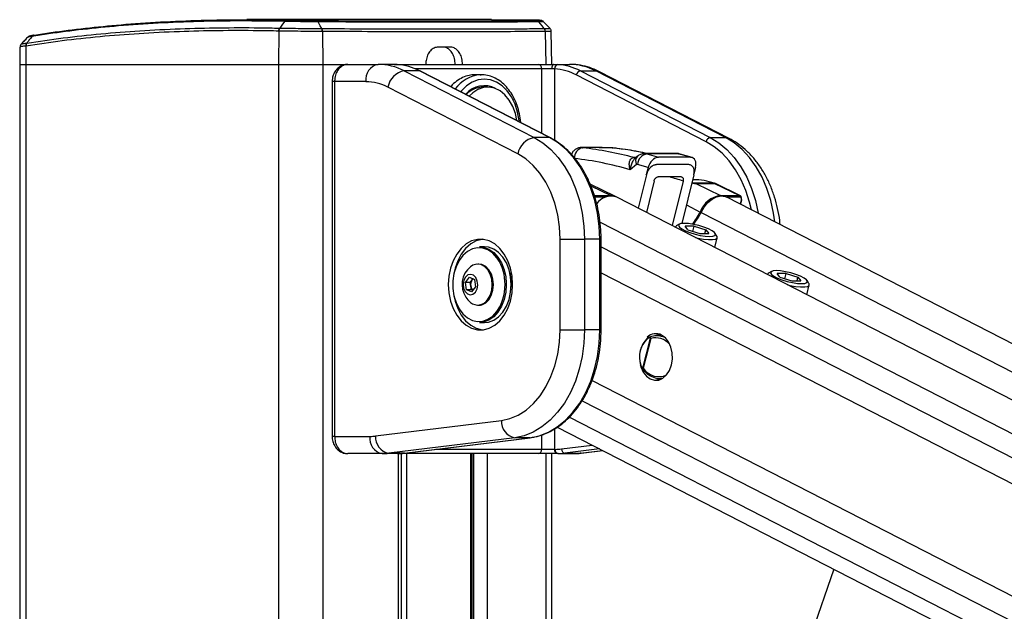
# Paper-space layout 'In-Ground Anchor' of a CAD drawing. Header units: millimetres. Extents: x 1591 to 17407, y 414 to 16227.
# Tile 54 of 67: x 12007 to 12461, y 6976 to 7250. Entities that reach past the tile are written whole.
import ezdxf

# ---------------------------------------------------------------- set-up
doc = ezdxf.new("R2010")
doc.units = ezdxf.units.MM

psp = doc.layouts.new('In-Ground Anchor')

# ---------------------------------------------------------------- linework, layer by layer
at = {"color": 7, "linetype": 'Continuous', "lineweight": 25, "ltscale": 2}
for p, q in [((12224.45, 7249.71), (12111.47, 7249.71)), ((12126.68, 7245.81), (12126.68, 7245.81)), ((12243.9, 7249.5), (12224.45, 7249.69)), ((12126.25, 7244.44), (12126.06, 7229.05)), ((12126.25, 7244.44), (12126.25, 7244.44)), ((12146.43, 7244.24), (12146.58, 7229.05)), ((12146.43, 7244.24), (12146.43, 7244.24)), ((12249.36, 7244.24), (12249.57, 7229.05)), ((12252.39, 7229.05), (12252.12, 7244.31)), ((12006.72, 7237.02), (12006.58, 7229.05)), ((12009.48, 7237.53), (12009.36, 7229.05)), ((12009.48, 7237.53), (12009.48, 7237.53)), ((12009.87, 7238.88), (12009.88, 7238.89)), ((12205.52, 7237.05), (12199.86, 7237.05)), ((12006.58, 7229.05), (12006.58, 1481.05)), ((12006.58, 7229.05), (12009.36, 7229.05)), ((12009.36, 7229.05), (12126.06, 7229.05)), ((12126.06, 7229.05), (12146.58, 7229.05)), ((12146.58, 7229.05), (12158.15, 7229.05)), ((12158.15, 7229.05), (12172.16, 7229.05)), ((12179.54, 7229.05), (12172.16, 7229.05)), ((12180.89, 7228.99), (12179.54, 7229.05)), ((12179.54, 7229.05), (12181.32, 7229.05)), ((12181.32, 7229.05), (12246.14, 7229.05)), ((12246.14, 7229.05), (12253.17, 7229.05)), ((12252.39, 7227.05), (12247.7, 7227.05)), ((12253.66, 7226.99), (12252.39, 7227.05)), ((12253.17, 7229.05), (12255.14, 7228.99)), ((12253.17, 7229.05), (12260.55, 7229.05)), ((12184.25, 7226.03), (12244.23, 7195.16)), ((12191.32, 7226.03), (12184.25, 7226.03)), ((12251.3, 7195.16), (12191.32, 7226.03)), ((12251.73, 7195.06), (12191.76, 7225.93)), ((12219.77, 7224.25), (12216.94, 7224.25)), ((12219.24, 7224.23), (12219.77, 7224.25)), ((12323.65, 7193.28), (12263.67, 7224.15)), ((12265.57, 7226.03), (12325.55, 7195.16)), ((12265.57, 7226.03), (12272.64, 7226.03)), ((12332.62, 7195.16), (12272.64, 7226.03)), ((12334.34, 7194.75), (12274.37, 7225.63)), ((12150.87, 7221.05), (12150.87, 7057.05)), ((12152.04, 7221.05), (12152.04, 7057.05)), ((12166.5, 7221.05), (12152.04, 7221.05)), ((12236.64, 7187.64), (12176.66, 7218.51)), ((12222.74, 7218.55), (12220.69, 7218.55)), ((12251.3, 7195.16), (12244.23, 7195.16)), ((12325.55, 7195.16), (12332.62, 7195.16)), ((12266.66, 7190.57), (12266.4, 7190.59)), ((12280.33, 7190.41), (12280.59, 7190.4)), ((12291.88, 7186.52), (12291, 7185.78)), ((12310.09, 7187.8), (12295.42, 7187.8)), ((12296.3, 7187.67), (12301.6, 7186.06)), ((12310.97, 7187.67), (12296.3, 7187.67)), ((12316.46, 7186.06), (12310.97, 7187.67)), ((12317.14, 7185.97), (12311.65, 7187.58)), ((12291.48, 7182.7), (12288.62, 7180.32)), ((12290.31, 7185.91), (12290.36, 7185.91)), ((12296.85, 7181.32), (12291.97, 7182.81)), ((12316.46, 7186.06), (12301.6, 7186.06)), ((12296.06, 7177.99), (12292.31, 7162.55)), ((12296.85, 7181.32), (12296, 7178.01)), ((12317.97, 7177.96), (12312.51, 7155.46)), ((12318.77, 7181.32), (12318.03, 7178.43)), ((12281.84, 7167.92), (12270.13, 7173.59)), ((12299.61, 7175.13), (12296.08, 7160.61)), ((12313.04, 7175.1), (12308.02, 7154.48)), ((12317.96, 7175.69), (12317.42, 7175.69)), ((12327.39, 7174.08), (12318.71, 7174.08)), ((12318.89, 7174), (12330.37, 7168.42)), ((12318.89, 7174), (12327.57, 7174)), ((12327.57, 7174), (12339.05, 7168.42)), ((12327.99, 7173.91), (12327.71, 7174.03)), ((12339.47, 7168.33), (12327.99, 7173.91)), ((12330.37, 7168.42), (12339.05, 7168.42)), ((13460.55, 6562.18), (12282.35, 7167.67)), ((13484.97, 6575.74), (12333.15, 7167.67)), ((12339.62, 7164.35), (12340.15, 7166.39)), ((12311.27, 7155.14), (12309.88, 7154.37)), ((12318.09, 7154.25), (12313.94, 7154.25)), ((12315.25, 7152.51), (12313.94, 7154.25)), ((12317.47, 7151.8), (12318.09, 7154.25)), ((12318.09, 7154.25), (12323.55, 7152.51)), ((12309.42, 7153.87), (12309.4, 7153.77)), ((12315.25, 7152.51), (12320.7, 7150.77)), ((12320.7, 7150.77), (12324.85, 7150.77)), ((12323.1, 7150.77), (12323.55, 7152.51)), ((12323.55, 7152.51), (12324.85, 7150.77)), ((12328.64, 7149.55), (12327.78, 7150.9)), ((12256.18, 7148.17), (12267.49, 7148.17)), ((12256.18, 7106.24), (12256.18, 7148.17)), ((12267.49, 7148.17), (12267.49, 7106.24)), ((12274.56, 7148.17), (12267.49, 7148.17)), ((12274.56, 7106.24), (12274.56, 7148.17)), ((12275.15, 7106.24), (12275.15, 7148.17)), ((12327.64, 7144.4), (12328.79, 7148.89)), ((12221.25, 7144.7), (12218.98, 7144.7)), ((12218.7, 7136.71), (12218.16, 7136.71)), ((12351.96, 7132.01), (12351.93, 7131.91)), ((12353.81, 7133.28), (12352.41, 7132.52)), ((12360.63, 7132.39), (12356.48, 7132.39)), ((12357.78, 7130.65), (12356.48, 7132.39)), ((12360, 7129.94), (12360.63, 7132.39)), ((12360.63, 7132.39), (12366.08, 7130.65)), ((12212.47, 7128.24), (12214.28, 7130.59)), ((12213.01, 7124.86), (12212.47, 7128.24)), ((12214.68, 7128.24), (12212.47, 7128.24)), ((12214.28, 7130.59), (12216.62, 7129.55)), ((12214.68, 7128.24), (12215.58, 7129.41)), ((12214.95, 7126.55), (12214.68, 7128.24)), ((12215.58, 7129.41), (12215.92, 7129.86)), ((12216.62, 7129.55), (12217.15, 7126.17)), ((12233.62, 7127.21), (12233.59, 7126.07)), ((12357.78, 7130.65), (12363.23, 7128.91)), ((12363.23, 7128.91), (12367.38, 7128.91)), ((12365.64, 7128.91), (12366.08, 7130.65)), ((12366.08, 7130.65), (12367.38, 7128.91)), ((12370.17, 7122.54), (12371.33, 7127.03)), ((12371.17, 7127.7), (12370.32, 7129.04)), ((12215.34, 7123.82), (12213.01, 7124.86)), ((12215.21, 7124.86), (12213.01, 7124.86)), ((12215.21, 7124.86), (12214.95, 7126.55)), ((12215.91, 7124.55), (12215.21, 7124.86)), ((12217.15, 7126.17), (12215.34, 7123.82)), ((12218.16, 7117.71), (12218.7, 7117.71)), ((12218.98, 7109.7), (12221.25, 7109.7)), ((12256.18, 7106.24), (12267.49, 7106.24)), ((12274.56, 7106.24), (12267.49, 7106.24)), ((12302.14, 7104.26), (12300.93, 7103.72)), ((12294.38, 7088.53), (12297.96, 7102.46)), ((12298.18, 7102.28), (12294.64, 7088.5)), ((12296.73, 7102.6), (12296.53, 7102.49)), ((12303.26, 7103.77), (12300.64, 7103.71)), ((12293.75, 7088.89), (12293.81, 7088.77)), ((12302.07, 7083.72), (12303.26, 7083.69)), ((12170.96, 7057.21), (12229.07, 7064.4)), ((12254.88, 7061.29), (13299.99, 6524.2)), ((12152.04, 7057.05), (12168.37, 7057.05)), ((12235.22, 7056.43), (12177.1, 7049.24)), ((12184.18, 7049.24), (12242.29, 7056.43)), ((12184.3, 7049.24), (12242.41, 7056.43)), ((12242.29, 7056.43), (12235.22, 7056.43)), ((12242.41, 7056.43), (12242.29, 7056.43)), ((12247.7, 7051.05), (12253.66, 7051.05)), ((12253.66, 7051.05), (12253.93, 7051.05)), ((12265.98, 7049.27), (12275.9, 7050.49)), ((12174.02, 7049.05), (12158.15, 7049.05)), ((12181.09, 7049.05), (12174.02, 7049.05)), ((12184.18, 7049.24), (12177.1, 7049.24)), ((12181.32, 7049.05), (12181.09, 7049.05)), ((12246.14, 7049.05), (12181.32, 7049.05)), ((12182.99, 5878.11), (12182.99, 7049.05)), ((12184.3, 7049.24), (12184.18, 7049.24)), ((12215.55, 6506.49), (12215.55, 7049.05)), ((12255.07, 7049.05), (12246.14, 7049.05)), ((12252.39, 6581.37), (12252.39, 7049.05)), ((12255.34, 7049.05), (12255.07, 7049.05)), ((12255.34, 7049.05), (12262.41, 7049.05)), ((12258.42, 7049.24), (12265.49, 7049.24)), ((12382.69, 6995.61), (12308.4, 6780.71))]:
    psp.add_line(p, q, dxfattribs=at)
at = {"color": 8, "linetype": 'Continuous', "lineweight": 25, "ltscale": 2}
for p, q in [((12009.36, 7229.05), (12009.36, 1481.05)), ((12126.06, 7229.05), (12126.06, 1481.05)), ((12146.58, 7229.05), (12146.58, 1481.05)), ((12247.7, 7227.05), (12189.13, 7227.05)), ((12247.7, 7197.13), (12247.7, 7227.05)), ((12253.66, 7226.99), (12253.66, 7193.92)), ((12152.04, 7221.05), (12150.87, 7221.05)), ((12278.9, 7190.5), (12278.64, 7190.51)), ((12270.47, 7172.84), (12279.57, 7168.42)), ((12272.05, 7168.42), (12279.57, 7168.42)), ((12277.27, 7167.65), (12272.32, 7167.65)), ((12314.59, 7164.03), (12320.9, 7160.77)), ((12339.31, 7167.65), (12333.19, 7167.65)), ((12339.47, 7164.42), (12339.97, 7166.34)), ((12321.3, 7160.57), (13472.63, 6568.89)), ((12274.67, 7156.08), (13446.02, 6554.11)), ((12275.15, 7148.17), (12274.56, 7148.17)), ((12275.15, 7144.73), (13262.08, 6637.54)), ((12275.15, 7132.71), (12493.45, 7020.53)), ((12231.35, 7127.92), (12231.36, 7127.21)), ((12275.15, 7106.24), (12274.56, 7106.24)), ((12270.96, 7082.91), (12476.81, 6977.13)), ((12266.37, 7073.54), (13244.81, 6570.71)), ((12260.48, 7065.98), (13354.95, 6503.52)), ((12253.66, 7060.51), (12253.66, 7051.05)), ((12152.04, 7057.05), (12150.87, 7057.05)), ((12247.7, 7051.05), (12247.7, 7057.7)), ((12198.86, 7051.05), (12247.7, 7051.05)), ((12256.88, 7051.23), (12271.05, 7052.98)), ((12274.48, 7051.22), (12258.42, 7049.24)), ((12265.49, 7049.24), (12275.85, 7050.52)), ((12181.37, 7049.05), (12181.32, 7049.05)), ((12181.61, 5878.11), (12181.61, 7049.05)), ((12185.27, 7049.05), (12185.27, 6506.49)), ((12214.97, 6506.49), (12214.97, 7049.05)), ((12216.34, 6504.49), (12216.34, 7049.05)), ((12222.52, 7049.05), (12222.52, 6501.2)), ((12249.57, 7049.05), (12249.57, 6573.23)), ((12265.98, 7049.27), (12265.49, 7049.24))]:
    psp.add_line(p, q, dxfattribs=at)
at = {"color": 7, "linetype": 'Continuous', "lineweight": 25, "ltscale": 4}
psp.add_line((12315.6, 7182.7), (12315.6, 7182.7), dxfattribs=at)
at = {"color": 7, "linetype": 'Continuous', "lineweight": 25, "ltscale": 2, "flags": 128}
for points in [[(12128.9, 7248.9), (12127.62, 7247.13), (12126.68, 7245.81)], [(12146.11, 7245.6), (12145.4, 7246.91), (12144.44, 7248.69)], [(12248.89, 7245.6), (12247.85, 7246.91), (12246.43, 7248.69)], [(12253.17, 7229.05), (12253.02, 7229.01), (12252.87, 7228.89), (12252.74, 7228.71), (12252.62, 7228.46), (12252.52, 7228.16), (12252.45, 7227.81), (12252.4, 7227.44), (12252.39, 7227.05)], [(12191.76, 7225.93), (12191.59, 7225.99), (12191.32, 7226.03)], [(12236.24, 7203.03), (12235.54, 7206.31), (12234.33, 7209.61), (12232.71, 7212.52), (12230.73, 7214.94), (12228.46, 7216.79), (12225.98, 7218), (12223.38, 7218.52), (12220.76, 7218.34), (12218.22, 7217.47), (12215.83, 7215.92), (12214.22, 7214.37)], [(12244.23, 7195.16), (12248.19, 7192.72), (12251.91, 7189.63), (12255.33, 7185.91), (12258.41, 7181.63), (12261.1, 7176.85), (12263.35, 7171.65), (12265.14, 7166.09), (12266.44, 7160.27), (12267.23, 7154.27), (12267.49, 7148.17)], [(12274.56, 7148.17), (12274.3, 7154.27), (12273.51, 7160.27), (12272.21, 7166.09), (12270.42, 7171.65), (12268.17, 7176.85), (12265.48, 7181.63), (12262.4, 7185.91), (12258.98, 7189.63), (12255.26, 7192.72), (12251.3, 7195.16)], [(12256.18, 7148.17), (12255.9, 7153.86), (12255.09, 7159.44), (12253.75, 7164.81), (12251.91, 7169.88), (12249.6, 7174.54), (12246.86, 7178.72), (12243.75, 7182.34), (12240.32, 7185.33), (12236.64, 7187.64)], [(12278.64, 7190.51), (12275.58, 7190.53), (12266.4, 7190.59)], [(12327.39, 7174.08), (12327.66, 7174.04), (12327.71, 7174.03)], [(12321.3, 7160.57), (12322.68, 7163), (12324.41, 7165.11), (12326.39, 7166.74), (12328.47, 7167.8), (12330.54, 7168.22), (12332.44, 7167.97), (12333.15, 7167.67)], [(12339.99, 7166.54), (12340.06, 7166.5), (12340.11, 7166.46), (12340.14, 7166.43), (12340.15, 7166.4), (12340.15, 7166.39)], [(12309.88, 7154.37), (12309.75, 7154.3), (12309.4, 7153.77)], [(12313.55, 7155.52), (12312.03, 7155.39), (12311.11, 7155.04), (12310.86, 7154.48), (12311.31, 7153.76), (12312.41, 7152.94), (12314.07, 7152.08), (12316.17, 7151.26), (12318.52, 7150.54), (12320.95, 7149.98), (12323.26, 7149.63), (12325.25, 7149.5), (12326.76, 7149.63), (12327.68, 7149.98), (12327.93, 7150.54), (12327.49, 7151.26), (12326.39, 7152.08), (12324.72, 7152.94), (12322.63, 7153.76), (12320.27, 7154.48), (12317.84, 7155.04), (12315.54, 7155.39), (12313.55, 7155.52)], [(12204.56, 7127.21), (12204.81, 7123.35), (12205.56, 7119.62), (12206.78, 7116.15), (12208.43, 7113.06), (12210.46, 7110.45), (12212.79, 7108.41), (12215.34, 7107.01), (12218.04, 7106.29), (12220.78, 7106.29), (12223.47, 7107.01), (12226.03, 7108.41), (12228.36, 7110.45), (12230.38, 7113.06), (12232.03, 7116.15), (12233.25, 7119.62), (12234, 7123.35), (12234.26, 7127.21), (12234, 7131.06), (12233.25, 7134.79), (12232.03, 7138.26), (12230.38, 7141.35), (12228.36, 7143.96), (12226.03, 7146), (12223.47, 7147.4), (12220.78, 7148.12), (12218.04, 7148.12), (12215.34, 7147.4), (12212.79, 7146), (12210.46, 7143.96), (12208.43, 7141.35), (12206.78, 7138.26), (12205.56, 7134.79), (12204.81, 7131.06), (12204.56, 7127.21)], [(12220.47, 7148.15), (12220.16, 7148.12), (12217.47, 7147.4), (12214.91, 7146), (12212.58, 7143.96), (12210.56, 7141.35), (12208.9, 7138.26), (12207.68, 7134.79), (12206.98, 7131.41)], [(12318.68, 7149), (12319.8, 7148.73), (12322.39, 7148.25), (12324.73, 7148), (12326.65, 7148), (12328.02, 7148.25), (12328.72, 7148.73), (12328.72, 7149.41), (12328.64, 7149.55)], [(12227.2, 7139.37), (12227.03, 7139.6), (12225.1, 7141.72), (12222.9, 7143.24), (12220.53, 7144.11), (12218.09, 7144.28), (12215.67, 7143.76), (12213.38, 7142.56), (12211.3, 7140.73), (12209.53, 7138.34), (12208.13, 7135.5), (12207.16, 7132.32), (12206.67, 7128.94), (12206.67, 7125.48), (12207.16, 7122.09), (12208.13, 7118.91), (12209.53, 7116.07), (12211.3, 7113.68), (12213.38, 7111.85), (12215.67, 7110.65), (12218.09, 7110.13), (12220.53, 7110.3), (12222.9, 7111.17), (12225.1, 7112.69), (12227.03, 7114.81), (12228.62, 7117.44), (12229.81, 7120.46), (12230.34, 7122.59)], [(12218.98, 7144.7), (12220.86, 7144.5), (12223.28, 7143.62), (12225.53, 7142.06), (12227.51, 7139.89), (12229.14, 7137.2), (12230.36, 7134.11), (12231.1, 7130.73), (12231.35, 7127.92)], [(12233.62, 7127.21), (12233.37, 7130.73), (12232.62, 7134.11), (12231.4, 7137.2), (12229.77, 7139.89), (12227.79, 7142.06), (12225.54, 7143.62), (12223.12, 7144.5), (12221.25, 7144.7)], [(12222.71, 7120.21), (12223.87, 7122.2), (12224.62, 7124.57), (12224.88, 7127.13), (12224.65, 7129.69), (12223.93, 7132.07), (12222.79, 7134.09), (12221.3, 7135.6), (12219.59, 7136.49), (12217.76, 7136.69), (12215.97, 7136.18), (12214.79, 7135.42)], [(12223.24, 7120.21), (12224.41, 7122.2), (12225.15, 7124.57), (12225.42, 7127.13), (12225.18, 7129.69), (12224.47, 7132.07), (12223.33, 7134.09), (12221.84, 7135.6), (12220.12, 7136.49), (12218.7, 7136.71)], [(12217.08, 7123.71), (12217.86, 7125.2), (12218.17, 7127), (12217.97, 7128.83), (12217.29, 7130.42), (12216.23, 7131.51), (12214.95, 7131.95), (12213.66, 7131.67), (12212.54, 7130.7), (12211.77, 7129.21), (12211.46, 7127.41), (12211.66, 7125.58), (12212.34, 7123.99), (12213.4, 7122.9), (12214.67, 7122.46), (12215.96, 7122.74), (12217.08, 7123.71)], [(12232.96, 7132.77), (12233.37, 7130.65), (12233.62, 7127.21)], [(12352.41, 7132.52), (12352.29, 7132.44), (12351.94, 7131.91)], [(12356.08, 7133.66), (12354.57, 7133.54), (12353.65, 7133.18), (12353.4, 7132.62), (12353.84, 7131.9), (12354.94, 7131.08), (12356.6, 7130.22), (12358.7, 7129.4), (12361.06, 7128.68), (12363.49, 7128.12), (12365.79, 7127.77), (12367.78, 7127.65), (12369.3, 7127.77), (12370.21, 7128.12), (12370.46, 7128.68), (12370.02, 7129.4), (12368.92, 7130.22), (12367.26, 7131.08), (12365.16, 7131.9), (12362.8, 7132.62), (12360.37, 7133.18), (12358.07, 7133.54), (12356.08, 7133.66)], [(12215.99, 7129.83), (12215.8, 7129.66), (12215.58, 7129.41)], [(12231.36, 7127.21), (12231.1, 7123.68), (12230.36, 7120.3), (12229.14, 7117.21), (12227.51, 7114.52), (12225.53, 7112.35), (12223.28, 7110.79), (12220.86, 7109.91), (12218.98, 7109.7)], [(12221.25, 7109.7), (12223.12, 7109.91), (12225.54, 7110.79), (12227.79, 7112.35), (12229.77, 7114.52), (12231.4, 7117.21), (12232.62, 7120.3), (12233.37, 7123.68), (12233.62, 7127.21)], [(12361.22, 7127.14), (12362.33, 7126.87), (12364.92, 7126.39), (12367.26, 7126.14), (12369.19, 7126.14), (12370.55, 7126.39), (12371.26, 7126.87), (12371.25, 7127.55), (12371.17, 7127.7)], [(12206.98, 7123), (12207.68, 7119.62), (12208.9, 7116.15), (12210.56, 7113.06), (12212.58, 7110.45), (12214.91, 7108.41), (12217.47, 7107.01), (12220.16, 7106.29), (12220.47, 7106.26)], [(12229.07, 7064.4), (12233.02, 7065.27), (12236.86, 7066.88), (12240.5, 7069.21), (12243.9, 7072.22), (12246.97, 7075.84), (12249.68, 7080.01), (12251.96, 7084.66), (12253.78, 7089.7), (12255.1, 7095.04), (12255.91, 7100.59), (12256.18, 7106.24)], [(12267.49, 7106.24), (12267.22, 7100.07), (12266.42, 7094), (12265.09, 7088.11), (12263.26, 7082.51), (12260.95, 7077.26), (12258.2, 7072.46), (12255.06, 7068.17), (12251.56, 7064.46), (12247.77, 7061.39), (12243.74, 7059.01), (12239.54, 7057.34), (12235.22, 7056.43)], [(12242.29, 7056.43), (12246.61, 7057.34), (12250.81, 7059.01), (12254.84, 7061.39), (12258.63, 7064.46), (12262.13, 7068.17), (12265.27, 7072.46), (12268.02, 7077.26), (12270.33, 7082.51), (12272.16, 7088.11), (12273.49, 7094), (12274.29, 7100.07), (12274.56, 7106.24)], [(12293.5, 7089.24), (12293.53, 7089.17), (12294.6, 7086.79), (12296.07, 7084.88), (12297.84, 7083.58), (12299.79, 7082.98), (12301.78, 7083.1), (12303.68, 7083.95), (12305.36, 7085.46), (12306.71, 7087.54), (12307.62, 7090.05), (12308.06, 7092.8), (12307.97, 7095.62), (12307.37, 7098.3), (12306.29, 7100.68), (12304.82, 7102.58), (12303.06, 7103.89), (12303.06, 7103.89)], [(12300.81, 7083.82), (12301.23, 7083.58), (12302.14, 7083.2)]]:
    psp.add_lwpolyline(points, dxfattribs=at)
at = {"color": 8, "linetype": 'Continuous', "lineweight": 25, "ltscale": 2, "flags": 128}
for points in [[(12181.32, 7229.05), (12181.56, 7229.01), (12181.76, 7228.92)], [(12274.37, 7225.63), (12273.71, 7225.89), (12272.64, 7226.03)], [(12237.42, 7202.43), (12237.34, 7203.07), (12236.6, 7206.98), (12235.39, 7210.65), (12233.75, 7213.96), (12231.73, 7216.82), (12229.39, 7219.14), (12226.8, 7220.85), (12224.04, 7221.89), (12221.19, 7222.25), (12218.34, 7221.89), (12215.58, 7220.85), (12212.99, 7219.14), (12210.64, 7216.82), (12210.29, 7216.39)], [(12251.73, 7195.06), (12251.57, 7195.12), (12251.3, 7195.16)], [(12344.58, 7161.8), (12343.73, 7165.38), (12342.01, 7170.71), (12339.84, 7175.71), (12337.26, 7180.29), (12334.31, 7184.4), (12331.02, 7187.97), (12327.45, 7190.94), (12323.65, 7193.28)], [(12325.55, 7195.16), (12329.5, 7192.72), (12333.22, 7189.63), (12336.65, 7185.91), (12339.73, 7181.63), (12342.41, 7176.85), (12344.67, 7171.65), (12346.46, 7166.09), (12347.76, 7160.27), (12347.78, 7160.15)], [(12355.42, 7156.23), (12354.83, 7160.27), (12353.53, 7166.09), (12351.74, 7171.65), (12349.49, 7176.85), (12346.8, 7181.63), (12343.72, 7185.91), (12340.29, 7189.63), (12336.57, 7192.72), (12332.62, 7195.16)], [(12334.34, 7194.75), (12333.68, 7195.01), (12332.62, 7195.16)], [(12310.97, 7187.67), (12311.63, 7187.58), (12311.65, 7187.58)], [(12327.57, 7174), (12327.84, 7173.97), (12327.99, 7173.91)], [(12340.15, 7166.39), (12340.13, 7166.37), (12340.1, 7166.35), (12340.04, 7166.34), (12339.97, 7166.34)], [(12230.34, 7122.59), (12230.54, 7123.76), (12230.79, 7127.21)], [(12293.28, 7090.03), (12293.28, 7090.03), (12293.29, 7090.06), (12293.31, 7090.09), (12293.35, 7090.13), (12293.41, 7090.16)]]:
    psp.add_lwpolyline(points, dxfattribs=at)
at = {"color": 7, "linetype": 'Continuous', "lineweight": 25, "ltscale": 4}
for centre, radius, start, end in [((12128.72, 7244.42), 2.47, 145.7693, 179.5599), ((12143.49, 7244.28), 2.93, 359.3631, 26.7719), ((12247.12, 7244.23), 2.24, 0.273, 37.5741), ((12011.6, 7237.64), 2.12, 144.2654, 182.998), ((12173.58, 7222.05), 7.14, 101.4219, 188.0502), ((12172.02, 7202.71), 26.34, 62.3112, 89.6836), ((12179, 7202.45), 26.61, 62.4002, 85.9185), ((12245.89, 7227.24), 1.82, 353.8602, 82.1203), ((12255.5, 7227.17), 1.85, 101.3307, 185.5833), ((12253.24, 7202.45), 26.61, 62.4002, 85.9185), ((12260.4, 7202.71), 26.34, 62.3112, 89.6836), ((12185.83, 7216.84), 9.32, 99.7573, 169.6794), ((12251.84, 7201.51), 25.55, 62.4031, 85.9163), ((12265.97, 7223.73), 2.33, 99.7545, 169.6787), ((12166.38, 7198.92), 22.12, 62.3143, 89.6839), ((12221.13, 7208.1), 11.09, 61.408, 140.2092), ((12221.02, 7207.18), 11.37, 91.664, 136.0236), ((12245.81, 7185.97), 9.32, 99.7582, 169.6802), ((12325.94, 7192.86), 2.33, 99.7578, 169.6826), ((12267.53, 7185.82), 4.75, 100.2394, 183.3893), ((12247.45, 7027.78), 163.85, 74.8171, 83.2583), ((12297.19, 7182.52), 5.23, 99.8681, 176.8586), ((12243.77, 7024.86), 161.8, 73.9087, 83.2509), ((12296.5, 7179.39), 1.46, 249.9908, 252.4556), ((12317.93, 7147.1), 28.59, 70.6777, 89.9354), ((12318.15, 7172.46), 1.71, 64.1372, 70.8226), ((12326.83, 7172.46), 1.71, 64.1372, 70.8226), ((12279.76, 7160.04), 8.06, 71.2712, 146.1201), ((12279.63, 7163.35), 5.07, 61.6532, 90.6988), ((12332.03, 7156.69), 11.85, 98.0338, 159.8293), ((12338.67, 7167.86), 0.68, 341.8707, 55.4572), ((12299.58, 7170.5), 23.43, 319.0425, 335.4699), ((12299.97, 7170.3), 23.45, 319.4145, 335.4623), ((12221.54, 7127.21), 10.63, 129.3893, 212.9981), ((12218.71, 7127.22), 3.82, 144.8951, 190.0605), ((12217.97, 7126.88), 3.04, 186.2715, 228.431), ((12221.54, 7127.21), 10.63, 212.9981, 230.6107), ((12218.21, 7123.13), 5.37, 230.4834, 327.0177), ((12218.48, 7123.47), 5.77, 272.1453, 325.5518), ((12300.43, 7098.68), 5.82, 63.237, 132.6794), ((12304.82, 7093.74), 12, 132.8833, 198.2956), ((12304.23, 7093.74), 11.4, 132.8829, 198.2958), ((12298.59, 7101.99), 0.788, 133.1748, 142.9513), ((12295.08, 7088.59), 0.706, 184.6358, 196.5627), ((12236.7, 7063.93), 7.65, 176.5243, 258.7896), ((12175.44, 7056.05), 7.14, 171.9498, 258.5781), ((12168.37, 7078.05), 21.01, 269.9931, 277.0699), ((12178.59, 7056.74), 7.65, 176.5264, 258.7858), ((12245.89, 7050.85), 1.82, 277.8797, 6.1398), ((12255.42, 7050.8), 1.79, 171.9534, 258.5728), ((12255.69, 7050.8), 1.79, 171.9534, 258.5728), ((12253.93, 7075.11), 24.07, 270.0025, 277.0631), ((12258.79, 7051.11), 1.91, 176.5252, 258.7854), ((12174.02, 7074.15), 25.11, 270.0084, 277.0579), ((12181.09, 7074.15), 25.11, 270.0084, 277.0579), ((12255.34, 7074.15), 25.11, 270.0084, 277.0579), ((12262.41, 7074.15), 25.11, 270.0084, 277.0579)]:
    psp.add_arc(centre, radius, start, end, dxfattribs=at)
at = {"color": 8, "linetype": 'Continuous', "lineweight": 25, "ltscale": 4}
for centre, radius, start, end in [((12220.59, 7208.57), 15.72, 94.9252, 144.5869), ((12294.34, 7184.33), 3.29, 138.1196, 209.7241), ((12290.96, 7188.27), 2.45, 254.7581, 271.4042), ((12291.01, 7188.3), 2.48, 254.8659, 270.0084), ((12279.35, 7168.01), 0.466, 26.788, 62.218), ((12330.16, 7168.01), 0.466, 26.788, 62.218), ((12324.71, 7168.18), 8.32, 242.7949, 245.8838), ((12209.72, 7127.59), 21.07, 358.9417, 33.9679), ((12296.78, 7102.26), 0.344, 136.6764, 208.3579)]:
    psp.add_arc(centre, radius, start, end, dxfattribs=at)
at = {"color": 7, "linetype": 'Continuous', "lineweight": 25, "ltscale": 4}
for centre, major_axis, ratio, start_param, end_param in [((8903.4, 6887.99), (13164.73, 3.43), 0.023704, 1.31149, 1.312451), ((12262.54, 6861.47), (-2.79, 330.01), 0.718654, 6.127463, 6.196345), ((12291.83, 7181.83), (0.008, 1), 0.695413, 6.080488, 6.812702), ((12300.39, 7181.31), (2.26, 4.5), 0.660421, 0.320288, 1.888943), ((10906.39, 6872.18), (13370.59, 1.77), 0.02334, 1.465201, 1.466318), ((10670.35, 6874.04), (13374.04, 7.27), 0.023188, 1.447453, 1.448572), ((12315.23, 7181.31), (2.29, 4.5), 0.658484, 5.037345, 6.606), ((10906.39, 6872.18), (13127.49, 1.74), 0.02334, 1.463507, 1.464319), ((12338.58, 7166.54), (0.9, 1.79), 0.665803, 5.037029, 6.607825), ((12338.98, 7166.34), (0.64, 1.25), 0.664507, 5.041384, 6.61218)]:
    psp.add_ellipse(centre, major_axis=major_axis, ratio=ratio, start_param=start_param, end_param=end_param, dxfattribs=at)
at = {"color": 8, "linetype": 'Continuous', "lineweight": 25, "ltscale": 4}
for centre, major_axis, ratio, start_param, end_param in [((12295.42, 7181.8), (0.01, 6), 0.705161, 6.076023, 6.281947), ((12310.1, 7181.8), (-0.01, 6), 0.709052, 6.074131, 6.282232), ((-1614.07, 6971.02), (18164.27, 143.23), 0.009005, 0.698868, 0.698935), ((12261.77, 6861.5), (-2.81, 322.01), 0.719012, 6.04781, 6.075594), ((12301.11, 7093.61), (-3.91, 8.29), 0.894207, 5.038981, 6.153297), ((12301.11, 7093.61), (-3.91, 8.29), 0.894207, 1.775088, 3.194217)]:
    psp.add_ellipse(centre, major_axis=major_axis, ratio=ratio, start_param=start_param, end_param=end_param, dxfattribs=at)
at = {"color": 7, "linetype": 'Continuous', "lineweight": 25, "ltscale": 2}
for points, knots in [([(12009.88, 7238.89), (12015.42, 7239.71), (12026.51, 7241.36), (12043.97, 7243.24), (12062, 7244.67), (12080.24, 7245.59), (12098.65, 7246.03), (12114.06, 7246.05), (12123.52, 7245.87), (12126.68, 7245.81)], [0, 0, 0, 0, 0.158215, 0.31643, 0.474008, 0.631586, 0.778967, 0.926348, 1, 1, 1, 1]), ([(12128.9, 7248.9), (12122.16, 7249.01), (12108.69, 7249.21), (12089.24, 7248.9), (12070.38, 7248.13), (12052.57, 7246.89), (12035.73, 7245.23), (12022.46, 7243.55), (12014.75, 7242.36), (12012.19, 7241.96)], [0, 0, 0, 0, 0.158134, 0.316268, 0.473754, 0.631239, 0.778759, 0.92628, 1, 1, 1, 1]), ([(12013.31, 7242.56), (12015.88, 7242.96), (12023.57, 7244.15), (12036.83, 7245.83), (12053.66, 7247.49), (12071.46, 7248.72), (12090.3, 7249.49), (12109.73, 7249.81), (12123.19, 7249.6), (12129.92, 7249.5)], [0, 0, 0, 0, 0.0737212, 0.2211774, 0.3687625, 0.5261676, 0.6837324, 0.8417846, 1, 1, 1, 1]), ([(12126.25, 7244.44), (12126.26, 7244.57), (12126.27, 7244.82), (12126.36, 7245.18), (12126.49, 7245.52), (12126.62, 7245.71), (12126.68, 7245.81)], [0, 0, 0, 0, 0.249971, 0.500021, 0.749995, 1, 1, 1, 1]), ([(12126.68, 7245.81), (12126.86, 7245.81), (12128.25, 7245.78), (12131.38, 7245.74), (12136.4, 7245.67), (12141.62, 7245.62), (12144.61, 7245.61), (12146.11, 7245.6)], [0, 0, 0, 0, 0.0363456, 0.277392, 0.5183498, 0.7592061, 1, 1, 1, 1]), ([(12129.92, 7249.5), (12129.83, 7249.49), (12129.64, 7249.47), (12129.37, 7249.35), (12129.11, 7249.17), (12128.97, 7248.99), (12128.9, 7248.9)], [0, 0, 0, 0, 0.25002, 0.500032, 0.750009, 1, 1, 1, 1]), ([(12144.44, 7248.69), (12144.44, 7248.69), (12143.19, 7248.69), (12140.5, 7248.72), (12136.2, 7248.77), (12132.17, 7248.83), (12129.89, 7248.9), (12128.9, 7248.9), (12128.9, 7248.9)], [0, 0, 0, 0, 0.000007, 0.267823, 0.509156, 0.75089, 0.999995, 1, 1, 1, 1]), ([(12129.92, 7249.5), (12130.88, 7249.48), (12132.77, 7249.44), (12136.37, 7249.38), (12140.2, 7249.32), (12142.46, 7249.31), (12143.65, 7249.3)], [0, 0, 0, 0, 0.24911, 0.490865, 0.732205, 1, 1, 1, 1]), ([(12143.65, 7249.3), (12150.45, 7249.27), (12164.05, 7249.2), (12183.7, 7249.15), (12202.76, 7249.13), (12220.92, 7249.17), (12234.95, 7249.23), (12242.7, 7249.28), (12245.28, 7249.3)], [0, 0, 0, 0, 0.173418, 0.346836, 0.533213, 0.720031, 0.906849, 1, 1, 1, 1]), ([(12143.65, 7249.3), (12143.72, 7249.29), (12143.87, 7249.27), (12144.08, 7249.14), (12144.27, 7248.95), (12144.38, 7248.77), (12144.44, 7248.69)], [0, 0, 0, 0, 0.249986, 0.5, 0.749964, 1, 1, 1, 1]), ([(12246.43, 7248.69), (12243.84, 7248.67), (12236.06, 7248.62), (12221.98, 7248.55), (12203.76, 7248.52), (12184.63, 7248.53), (12164.91, 7248.59), (12151.26, 7248.65), (12144.44, 7248.69)], [0, 0, 0, 0, 0.09315, 0.279968, 0.466787, 0.653164, 0.826582, 1, 1, 1, 1]), ([(12146.11, 7245.6), (12146.11, 7245.6), (12146.11, 7245.6), (12146.11, 7245.6), (12146.11, 7245.6)], [0, 0, 0, 0, 0.933064, 1, 1, 1, 1]), ([(12146.43, 7244.24), (12146.42, 7244.37), (12146.41, 7244.62), (12146.35, 7244.98), (12146.25, 7245.31), (12146.16, 7245.5), (12146.11, 7245.6)], [0, 0, 0, 0, 0.250018, 0.5000092, 0.7500645, 1, 1, 1, 1]), ([(12146.11, 7245.6), (12153.09, 7245.57), (12167.03, 7245.5), (12187.01, 7245.45), (12206.24, 7245.43), (12224.45, 7245.47), (12238.52, 7245.53), (12246.3, 7245.58), (12248.89, 7245.6)], [0, 0, 0, 0, 0.175926, 0.351853, 0.536803, 0.722183, 0.907563, 1, 1, 1, 1]), ([(12248.47, 7248.82), (12248.43, 7248.86), (12248.29, 7249), (12248.02, 7249.16), (12247.74, 7249.27), (12247.54, 7249.32), (12247.38, 7249.35), (12247.17, 7249.38), (12246.83, 7249.4), (12245.97, 7249.44), (12244.83, 7249.48), (12244.02, 7249.49), (12243.87, 7249.5)], [0, 0, 0, 0, 0.020149, 0.065395, 0.101766, 0.130366, 0.161825, 0.215007, 0.362349, 0.638329, 0.930978, 1, 1, 1, 1]), ([(12245.28, 7249.3), (12245.91, 7249.31), (12247.12, 7249.32), (12247.27, 7249.37), (12246.31, 7249.44), (12244.72, 7249.48), (12243.9, 7249.5)], [0, 0, 0, 0, 0.265153, 0.506539, 0.748436, 1, 1, 1, 1]), ([(12245.28, 7249.3), (12245.38, 7249.29), (12245.6, 7249.27), (12245.91, 7249.14), (12246.19, 7248.95), (12246.35, 7248.77), (12246.43, 7248.69)], [0, 0, 0, 0, 0.249983, 0.499994, 0.749966, 1, 1, 1, 1]), ([(12251.58, 7245.64), (12251.08, 7246.16), (12250.06, 7247.21), (12249.04, 7248.25), (12248.53, 7248.78)], [0, 0, 0, 0, 0.499976, 1, 1, 1, 1]), ([(12249.36, 7244.24), (12249.35, 7244.37), (12249.33, 7244.62), (12249.24, 7244.98), (12249.09, 7245.31), (12248.96, 7245.5), (12248.89, 7245.6)], [0, 0, 0, 0, 0.250017, 0.500009, 0.750064, 1, 1, 1, 1]), ([(12248.89, 7245.6), (12248.89, 7245.6), (12248.89, 7245.6), (12248.89, 7245.6), (12248.89, 7245.6)], [0, 0, 0, 0, 0.077712, 1, 1, 1, 1]), ([(12252.1, 7244.3), (12252.11, 7244.35), (12252.14, 7244.63), (12251.97, 7245.09), (12251.72, 7245.52), (12251.53, 7245.68), (12251.48, 7245.72)], [0, 0, 0, 0, 0.093834, 0.531133, 0.88021, 1, 1, 1, 1]), ([(12010.13, 7241.49), (12009.65, 7240.96), (12008.68, 7239.91), (12007.71, 7238.85), (12007.22, 7238.32)], [0, 0, 0, 0, 0.500093, 1, 1, 1, 1]), ([(12126.25, 7244.44), (12123.1, 7244.5), (12113.63, 7244.68), (12098.23, 7244.66), (12079.83, 7244.22), (12061.59, 7243.31), (12043.56, 7241.88), (12026.11, 7240.01), (12015.02, 7238.36), (12009.48, 7237.53)], [0, 0, 0, 0, 0.073651, 0.22103, 0.36841, 0.525988, 0.683566, 0.841783, 1, 1, 1, 1]), ([(12012.19, 7241.96), (12011.73, 7241.36), (12010.96, 7240.33), (12010.19, 7239.31), (12009.87, 7238.88)], [0, 0, 0, 0, 0.586944, 1, 1, 1, 1]), ([(12013.12, 7242.55), (12013.07, 7242.54), (12012.46, 7242.44), (12011.69, 7242.3), (12011.01, 7242.06), (12010.54, 7241.87), (12010.28, 7241.6), (12010.2, 7241.51)], [0, 0, 0, 0, 0.042227, 0.527181, 0.777585, 0.929869, 1, 1, 1, 1]), ([(12012.19, 7241.96), (12012.26, 7242.05), (12012.41, 7242.22), (12012.69, 7242.41), (12012.99, 7242.54), (12013.21, 7242.56), (12013.31, 7242.56)], [0, 0, 0, 0, 0.249977, 0.499968, 0.749992, 1, 1, 1, 1]), ([(12146.43, 7244.24), (12144.87, 7244.25), (12141.76, 7244.27), (12136.34, 7244.31), (12131.14, 7244.37), (12127.88, 7244.42), (12126.44, 7244.44), (12126.25, 7244.44)], [0, 0, 0, 0, 0.24083, 0.481663, 0.722539, 0.963449, 1, 1, 1, 1]), ([(12249.36, 7244.24), (12246.76, 7244.23), (12238.97, 7244.18), (12224.87, 7244.12), (12206.64, 7244.08), (12187.38, 7244.1), (12167.38, 7244.15), (12153.41, 7244.21), (12146.43, 7244.24)], [0, 0, 0, 0, 0.092437, 0.277818, 0.463199, 0.648153, 0.824076, 1, 1, 1, 1]), ([(12007.36, 7238.45), (12007.27, 7238.36), (12007.02, 7238.12), (12006.76, 7237.59), (12006.76, 7237.18), (12006.76, 7237.02)], [0, 0, 0, 0, 0.2788964, 0.7207267, 1, 1, 1, 1]), ([(12009.48, 7237.53), (12009.49, 7237.78), (12009.5, 7238.06), (12009.6, 7238.36), (12009.68, 7238.58), (12009.79, 7238.75), (12009.87, 7238.88)], [0, 0, 0, 0, 0.49908, 0.556471, 0.659175, 1, 1, 1, 1]), ([(12199.86, 7237.05), (12199.22, 7236.96), (12197.93, 7236.78), (12196.22, 7235.4), (12194.93, 7233.37), (12194.26, 7231.12), (12194.21, 7229.64), (12194.19, 7229.05)], [0, 0, 0, 0, 0.214674, 0.429377, 0.644065, 0.858723, 1, 1, 1, 1]), ([(12207.76, 7229.05), (12207.69, 7229.94), (12207.55, 7231.74), (12206.57, 7234.14), (12205.15, 7235.95), (12203.58, 7236.91), (12202.54, 7237.01), (12202.12, 7237.05)], [0, 0, 0, 0, 0.214569, 0.429171, 0.643779, 0.858439, 1, 1, 1, 1]), ([(12211.16, 7229.05), (12211.09, 7229.94), (12210.95, 7231.74), (12209.97, 7234.14), (12208.55, 7235.95), (12206.97, 7236.91), (12205.93, 7237.01), (12205.52, 7237.05)], [0, 0, 0, 0, 0.2145696, 0.4291899, 0.6437882, 0.8584494, 1, 1, 1, 1]), ([(12158.13, 7229.03), (12158.09, 7229.04), (12157.38, 7229.12), (12155.99, 7228.76), (12154.16, 7227.87), (12152.65, 7226.44), (12151.55, 7224.64), (12150.93, 7222.77), (12150.94, 7221.54), (12150.94, 7221.04)], [0, 0, 0, 0, 0.0101736, 0.1831525, 0.354279, 0.5249207, 0.6991519, 0.8787931, 1, 1, 1, 1]), ([(12158.15, 7229.05), (12157.46, 7228.96), (12156.07, 7228.77), (12154.23, 7227.37), (12152.85, 7225.3), (12152.14, 7223.06), (12152.07, 7221.6), (12152.04, 7221.05)], [0, 0, 0, 0, 0.217102, 0.434578, 0.651617, 0.866742, 1, 1, 1, 1]), ([(12274.37, 7225.63), (12273.57, 7226.01), (12271.42, 7227.06), (12267.77, 7228.24), (12263.93, 7228.95), (12261.51, 7229.02), (12260.55, 7229.05)], [0, 0, 0, 0, 0.183481, 0.491955, 0.79717, 1, 1, 1, 1]), ([(12216.94, 7224.17), (12216.26, 7224.17), (12214.57, 7224.16), (12211.89, 7223.34), (12209.04, 7221.8), (12206.95, 7220.22), (12205.94, 7219.02), (12205.71, 7218.75)], [0, 0, 0, 0, 0.172, 0.423429, 0.674864, 0.926459, 1, 1, 1, 1]), ([(12238.03, 7202.11), (12238.03, 7202.17), (12237.98, 7203.57), (12237.47, 7206.24), (12236.46, 7210.01), (12234.97, 7213.49), (12233.1, 7216.63), (12230.88, 7219.32), (12228.35, 7221.49), (12225.6, 7223.09), (12222.69, 7224), (12220.53, 7224.36), (12219.37, 7224.21), (12219.2, 7224.19)], [0, 0, 0, 0, 0.005131, 0.114044, 0.223074, 0.332273, 0.44164, 0.551029, 0.660124, 0.768456, 0.875571, 0.981348, 1, 1, 1, 1]), ([(12275.15, 7148.17), (12275.14, 7149.17), (12275.1, 7152.04), (12274.69, 7156.76), (12273.78, 7162.25), (12272.43, 7167.57), (12270.65, 7172.65), (12268.48, 7177.42), (12265.92, 7181.83), (12263.03, 7185.81), (12259.82, 7189.31), (12256.4, 7192.22), (12253.66, 7194.04), (12252.09, 7194.87), (12251.73, 7195.06)], [0, 0, 0, 0, 0.04917, 0.142066, 0.235021, 0.328011, 0.421042, 0.514118, 0.607231, 0.700348, 0.793409, 0.886328, 0.973613, 1, 1, 1, 1]), ([(12357.82, 7154.99), (12357.77, 7155.61), (12357.58, 7158.12), (12356.75, 7162.4), (12355.35, 7167.76), (12353.46, 7172.88), (12351.14, 7177.7), (12348.4, 7182.16), (12345.28, 7186.18), (12341.81, 7189.69), (12338.16, 7192.61), (12335.57, 7194.06), (12334.34, 7194.75)], [0, 0, 0, 0, 0.035866, 0.144022, 0.252352, 0.360893, 0.469648, 0.578522, 0.687306, 0.795682, 0.90325, 1, 1, 1, 1]), ([(12266.52, 7190.59), (12266.46, 7190.59), (12266.21, 7190.59), (12265.76, 7190.58), (12264.84, 7190.46), (12263.75, 7190.06), (12262.6, 7189.24), (12261.67, 7188.13), (12261.39, 7187.19), (12261.26, 7186.75)], [0, 0, 0, 0, 0.0264076, 0.1154091, 0.2227108, 0.4115286, 0.5939879, 0.8081359, 1, 1, 1, 1]), ([(12266.66, 7190.57), (12266.62, 7190.57), (12266.51, 7190.57), (12266.39, 7190.57), (12266.36, 7190.55), (12266.46, 7190.52), (12266.61, 7190.5), (12266.68, 7190.49)], [0, 0, 0, 0, 0.108679, 0.32322, 0.545587, 0.772499, 1, 1, 1, 1]), ([(12280.59, 7190.4), (12280.58, 7190.4), (12280.35, 7190.43), (12279.92, 7190.46), (12279.24, 7190.5), (12278.84, 7190.51), (12278.65, 7190.51), (12278.64, 7190.51)], [0, 0, 0, 0, 0.021068, 0.378476, 0.67147, 0.986975, 1, 1, 1, 1]), ([(12280.33, 7190.41), (12280.27, 7190.42), (12280.12, 7190.44), (12279.82, 7190.46), (12279.48, 7190.48), (12279.16, 7190.5), (12278.98, 7190.5), (12278.9, 7190.5)], [0, 0, 0, 0, 0.155524, 0.37418, 0.585499, 0.793015, 1, 1, 1, 1]), ([(12296.45, 7187.8), (12295.1, 7188.1), (12290.49, 7189.11), (12285.19, 7189.86), (12281.24, 7190.32), (12280.59, 7190.4)], [0, 0, 0, 0, 0.256033, 0.876686, 1, 1, 1, 1]), ([(12295.44, 7187.77), (12294.88, 7187.74), (12293.74, 7187.66), (12292.57, 7187.05), (12292, 7186.61), (12291.88, 7186.52)], [0, 0, 0, 0, 0.436156, 0.882536, 1, 1, 1, 1]), ([(12311.65, 7187.58), (12311.19, 7187.71), (12310.66, 7187.86), (12310.13, 7187.78), (12310.05, 7187.77)], [0, 0, 0, 0, 0.856324, 1, 1, 1, 1]), ([(12288.62, 7180.32), (12288.61, 7180.34), (12288.45, 7180.84), (12288.18, 7181.94), (12288.12, 7183.49), (12288.48, 7184.81), (12289.2, 7185.72), (12289.95, 7185.84), (12290.31, 7185.91)], [0, 0, 0, 0, 0.005629, 0.190869, 0.418675, 0.624645, 0.815583, 1, 1, 1, 1]), ([(12290.98, 7185.82), (12290.99, 7185.82), (12291, 7185.82), (12291.01, 7185.82), (12291.01, 7185.82)], [0, 0, 0, 0, 0.787656, 1, 1, 1, 1]), ([(12291.07, 7185.84), (12291.04, 7185.83), (12291.01, 7185.83), (12291.01, 7185.82), (12291.01, 7185.82)], [0, 0, 0, 0, 0.80702, 1, 1, 1, 1]), ([(12296, 7178.01), (12296.13, 7178.42), (12296.42, 7179.35), (12297.24, 7180.7), (12298.36, 7181.86), (12299.6, 7182.6), (12300.38, 7182.69), (12300.75, 7182.73)], [0, 0, 0, 0, 0.164308, 0.378513, 0.591549, 0.804243, 1, 1, 1, 1]), ([(12300.75, 7182.73), (12300.34, 7182.68), (12299.53, 7182.58), (12298.27, 7181.77), (12297.18, 7180.58), (12296.43, 7179.24), (12296.17, 7178.35), (12296.06, 7177.99)], [0, 0, 0, 0, 0.21327, 0.426541, 0.640057, 0.854442, 1, 1, 1, 1]), ([(12317.97, 7177.96), (12318.06, 7178.49), (12318.25, 7179.56), (12317.98, 7180.99), (12317.34, 7182.06), (12316.48, 7182.62), (12315.85, 7182.68), (12315.6, 7182.7)], [0, 0, 0, 0, 0.216365, 0.432742, 0.6484, 0.862965, 1, 1, 1, 1]), ([(12299.61, 7175.13), (12299.68, 7175.34), (12299.81, 7175.77), (12300.2, 7176.34), (12300.66, 7176.77), (12301.11, 7177), (12301.38, 7177.02), (12301.49, 7177.03)], [0, 0, 0, 0, 0.215883, 0.431804, 0.647011, 0.8611, 1, 1, 1, 1]), ([(12312.09, 7177), (12312.24, 7176.98), (12312.55, 7176.94), (12312.89, 7176.61), (12313.09, 7176.13), (12313.13, 7175.6), (12313.06, 7175.25), (12313.04, 7175.1)], [0, 0, 0, 0, 0.213688, 0.42737, 0.641275, 0.856185, 1, 1, 1, 1]), ([(12249, 7058.15), (12250.14, 7058.63), (12252.58, 7059.67), (12256.11, 7061.97), (12259.57, 7064.87), (12262.78, 7068.31), (12265.69, 7072.23), (12268.27, 7076.58), (12270.47, 7081.32), (12272.28, 7086.36), (12273.67, 7091.66), (12274.62, 7097.14), (12275.08, 7102.03), (12275.13, 7105.07), (12275.15, 7106.24)], [0, 0, 0, 0, 0.075973, 0.162036, 0.248467, 0.335227, 0.422233, 0.509398, 0.596647, 0.68393, 0.771216, 0.858489, 0.94576, 1, 1, 1, 1]), ([(12297.96, 7102.46), (12297.94, 7102.49), (12297.89, 7102.54), (12297.69, 7102.6), (12297.23, 7102.55), (12296.8, 7102.33), (12296.51, 7102.12), (12296.47, 7102.09)], [0, 0, 0, 0, 0.045359, 0.125636, 0.375674, 0.924104, 1, 1, 1, 1]), ([(12296.66, 7102.54), (12297.28, 7102.85), (12298.8, 7103.62), (12301.52, 7103.91), (12303.44, 7103.23), (12304.38, 7102.9)], [0, 0, 0, 0, 0.261749, 0.637348, 1, 1, 1, 1]), ([(12296.73, 7102.6), (12296.74, 7102.61), (12296.84, 7102.7), (12296.95, 7102.75), (12297.06, 7102.81)], [0, 0, 0, 0, 0.050802, 1, 1, 1, 1]), ([(12298.18, 7102.28), (12298.18, 7102.28), (12298.1, 7102.34), (12298.03, 7102.4), (12297.96, 7102.46)], [0, 0, 0, 0, 0.028672, 1, 1, 1, 1]), ([(12298.05, 7102.56), (12298.09, 7102.47), (12298.13, 7102.38), (12298.18, 7102.28), (12298.18, 7102.28)], [0, 0, 0, 0, 0.9715, 1, 1, 1, 1]), ([(12293.29, 7090.03), (12293.33, 7089.88), (12293.42, 7089.55), (12293.57, 7089.25), (12293.66, 7089.09)], [0, 0, 0, 0, 0.43874, 1, 1, 1, 1]), ([(12293.41, 7090.16), (12293.51, 7089.86), (12293.67, 7089.36), (12293.96, 7088.87), (12294.16, 7088.64), (12294.28, 7088.54), (12294.36, 7088.53), (12294.38, 7088.53)], [0, 0, 0, 0, 0.4556357, 0.7450152, 0.8506244, 0.9570625, 1, 1, 1, 1]), ([(12294.4, 7088.39), (12294.37, 7088.37), (12294.27, 7088.34), (12294.11, 7088.4), (12293.89, 7088.6), (12293.73, 7088.83), (12293.67, 7089.07), (12293.66, 7089.09)], [0, 0, 0, 0, 0.100267, 0.304839, 0.485761, 0.94918, 1, 1, 1, 1]), ([(12303.21, 7083.88), (12302.98, 7083.82), (12301.75, 7083.51), (12299.37, 7084.1), (12296.43, 7085.61), (12295.02, 7087.46), (12294.32, 7088.36)], [0, 0, 0, 0, 0.071726, 0.379796, 0.6966105, 1, 1, 1, 1]), ([(12294.38, 7088.53), (12294.46, 7088.52), (12294.54, 7088.51), (12294.64, 7088.5), (12294.64, 7088.5)], [0, 0, 0, 0, 0.971356, 1, 1, 1, 1]), ([(12294.64, 7088.5), (12294.64, 7088.5), (12294.55, 7088.46), (12294.48, 7088.42), (12294.4, 7088.39)], [0, 0, 0, 0, 0.028666, 1, 1, 1, 1]), ([(12150.88, 7057.05), (12150.88, 7057.02), (12150.82, 7056.23), (12151.12, 7054.66), (12152, 7052.53), (12153.43, 7050.8), (12155.17, 7049.66), (12156.78, 7049.07), (12157.79, 7049.11), (12158.14, 7049.13)], [0, 0, 0, 0, 0.007229, 0.193212, 0.383115, 0.575019, 0.744087, 0.910323, 1, 1, 1, 1]), ([(12152.04, 7057.05), (12152.11, 7056.15), (12152.24, 7054.38), (12153.28, 7052), (12154.8, 7050.19), (12156.52, 7049.19), (12157.68, 7049.09), (12158.15, 7049.05)], [0, 0, 0, 0, 0.2122472, 0.4240286, 0.6364538, 0.8509551, 1, 1, 1, 1]), ([(12242.41, 7056.43), (12243.14, 7056.55), (12245.22, 7056.87), (12247.44, 7057.42), (12248.86, 7058.08), (12249, 7058.15)], [0, 0, 0, 0, 0.329071, 0.931304, 1, 1, 1, 1]), ([(12262.41, 7049.05), (12263.29, 7049.07), (12264.49, 7049.09), (12265.67, 7049.23), (12265.98, 7049.27)], [0, 0, 0, 0, 0.738202, 1, 1, 1, 1]), ([(14349.74, 7024.23), (14336.17, 7016.69), (14231.03, 6958.32), (14033.69, 6849.48), (13757.36, 6697.93), (13296.25, 6445.69), (12809.84, 6179.91), (12415.5, 5964.66), (12298.07, 5900.55)], [0, 0, 0, 0, 0.019985, 0.154742, 0.289499, 0.424256, 0.828547, 1, 1, 1, 1])]:
    psp.add_open_spline(points, degree=3, knots=knots, dxfattribs=at)
at = {"color": 8, "linetype": 'Continuous', "lineweight": 25, "ltscale": 2}
for points, knots in [([(12248.41, 7248.76), (12248.42, 7248.74), (12248.44, 7248.71), (12247.19, 7248.69), (12246.43, 7248.69)], [0, 0, 0, 0, 0.395322, 1, 1, 1, 1]), ([(12248.89, 7245.6), (12249.75, 7245.61), (12251.33, 7245.62), (12251.4, 7245.65), (12251.43, 7245.67)], [0, 0, 0, 0, 0.548631, 1, 1, 1, 1]), ([(12012.19, 7241.96), (12012.19, 7241.96), (12011.46, 7241.96), (12010.52, 7241.64), (12010.33, 7241.52), (12010.24, 7241.46)], [0, 0, 0, 0, 0.00001, 0.544815, 1, 1, 1, 1]), ([(12251.97, 7244.31), (12251.94, 7244.29), (12251.86, 7244.26), (12250.26, 7244.25), (12249.36, 7244.24)], [0, 0, 0, 0, 0.440346, 1, 1, 1, 1]), ([(12009.48, 7237.53), (12009.47, 7237.53), (12008.6, 7237.44), (12007.12, 7237.25), (12006.9, 7237.1), (12006.8, 7237.02)], [0, 0, 0, 0, 0.002982, 0.491302, 1, 1, 1, 1]), ([(12007.44, 7238.39), (12007.52, 7238.45), (12007.7, 7238.6), (12009.11, 7238.78), (12009.87, 7238.88)], [0, 0, 0, 0, 0.459243, 1, 1, 1, 1]), ([(12291.04, 7185.74), (12290.84, 7185.58), (12290.24, 7185.12), (12289.48, 7183.79), (12288.87, 7182.11), (12288.67, 7180.89), (12288.62, 7180.34), (12288.62, 7180.32)], [0, 0, 0, 0, 0.1410514, 0.4244595, 0.7378069, 0.9922699, 1, 1, 1, 1]), ([(12317.06, 7174.19), (12317.4, 7174.14), (12317.92, 7174.07), (12318.55, 7174.01), (12318.79, 7174.01), (12318.89, 7174)], [0, 0, 0, 0, 0.52927, 0.788752, 1, 1, 1, 1]), ([(12318.71, 7174.08), (12318.65, 7174.08), (12318.57, 7174.09), (12318.35, 7174.11), (12317.87, 7174.18), (12317.41, 7174.26), (12317.09, 7174.33)], [0, 0, 0, 0, 0.14324, 0.178017, 0.413794, 1, 1, 1, 1]), ([(12297.06, 7102.81), (12297.11, 7102.84), (12297.24, 7102.92), (12297.46, 7102.95), (12297.68, 7102.93), (12297.85, 7102.84), (12297.97, 7102.72), (12298.03, 7102.61), (12298.05, 7102.56)], [0, 0, 0, 0, 0.1406638, 0.4134314, 0.6178978, 0.7750459, 0.9095774, 1, 1, 1, 1])]:
    psp.add_open_spline(points, degree=3, knots=knots, dxfattribs=at)

doc.saveas('drawing.dxf')
